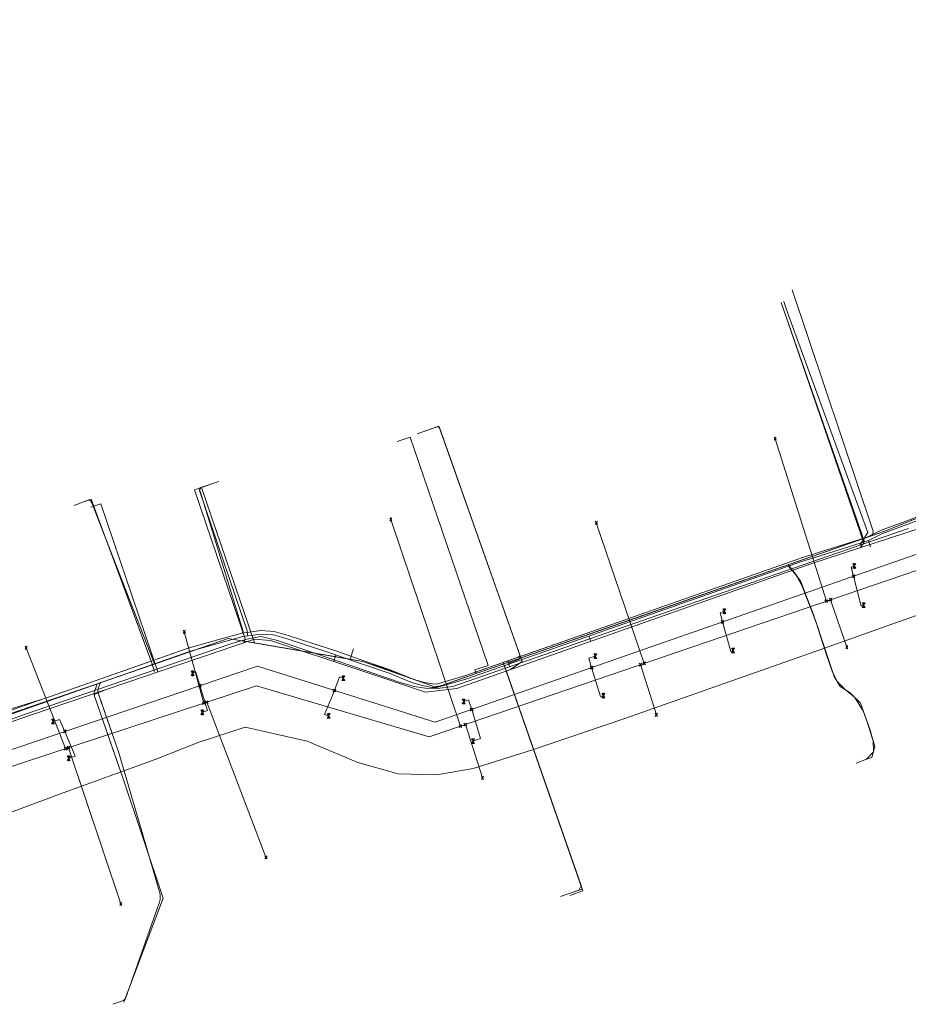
# Model space of a CAD drawing. Header units: metres. Extents: x 265038 to 265901, y 576646 to 577335.
# Tile 18 of 27: x 265645 to 265741, y 576788 to 576895. Entities that reach past the tile are written whole.
import ezdxf

# ---------------------------------------------------------------- set-up
doc = ezdxf.new("R2010")
doc.units = ezdxf.units.M
for name, color, linetype, lineweight in [('B-WE-KL-DATA-G', 252, 'KL-DATA-ALGEMEEN', 18), ('B-WE-KL-GAS-LD-G', 252, 'KL-GAS-LAGE-DRUK', 18), ('B-WE-KL-WATER-G', 252, 'KL-WATER', 18), ('B-WE-KL_ET-LS-G', 252, 'KL-LAAGSPANNING', 18), ('B-WE-RI-PERSLEIDING-G', 252, 'B-WE-RI-PERSLEIDING-G', 18), ('B-WE-RI-VRIJVERVALLEIDING-G', 252, 'KL-VRIJVERVAL', 18)]:
    doc.layers.add(name, color=color, linetype=linetype, lineweight=lineweight)
doc.styles.add('NLCS-ISO', font='NLCS-ISO.ttf')
doc.styles.get("Standard").update_dxf_attribs({"font": 'arial.ttf'})
doc.linetypes.add('B-WE-RI-PERSLEIDING-G', pattern='A,6,-2,[102,NLCS.shx,S=0.5,R=0,X=0,Y=0],-2,6,-2,["P",Standard,S=1,R=0,X=-0.5,Y=-0.5],-2', length=20)
doc.linetypes.add('KL-DATA-ALGEMEEN', pattern='A,2,-1.5,["@",NLCS-ISO,S=1,R=0,X=-0.5,Y=-0.4],-1.5,3,-1.5,["D",NLCS-ISO,S=1,R=0,X=-0.5,Y=-0.4],-1.5,1', length=12)
doc.linetypes.add('KL-GAS-LAGE-DRUK', pattern='A,2,-2,["GAS",NLCS-ISO,S=1,R=0,X=-1.25,Y=-0.4],-2,3,-1,["L",NLCS-ISO,S=1,R=0,X=-0.5,Y=-0.4],-1,1', length=12)
doc.linetypes.add('KL-LAAGSPANNING', pattern='A,2,-1.5,[103,NLCS.shx,S=1,R=0,X=0,Y=0],-1.5,3,-1.5,["L",NLCS-ISO,S=1,R=0,X=-0.5,Y=-0.4],-1.5,1', length=12)
doc.linetypes.add('KL-VRIJVERVAL', pattern='A,2,-1.5,[89,NLCS.shx,S=0.25,R=270,X=-0.5,Y=0],-1.5,3,-1.5,["V",NLCS-ISO,S=1,R=0,X=-0.5,Y=-0.4],-1.5,1', length=12)
doc.linetypes.add('KL-WATER', pattern='A,2,-1.5,[168,NLCS.shx,S=1,R=0,X=0,Y=0],-1.5,3,-1.5,["D",NLCS-ISO,S=1,R=0,X=-0.5,Y=-0.4],-1.5,1', length=12)

msp = doc.modelspace()

# ---------------------------------------------------------------- linework, layer by layer
at = {"layer": 'B-WE-KL-DATA-G'}
for p, q in [((265652.568, 576843.323), (265659.099, 576825.707)), ((265737.554, 576839.372), (265728.362, 576836.17)), ((265729.523, 576836.847), (265710.808, 576830.262)), ((265729.523, 576836.847), (265710.808, 576830.262)), ((265728.362, 576836.17), (265713.748, 576831.08)), ((265729.523, 576836.847), (265729.693, 576836.907)), ((265729.523, 576836.847), (265729.693, 576836.907)), ((265731.402, 576829.963), (265729.682, 576834.442)), ((265713.748, 576831.08), (265694.448, 576824.358)), ((265710.629, 576830.199), (265697.393, 576825.568)), ((265710.629, 576830.199), (265710.808, 576830.262)), ((265710.629, 576830.199), (265710.808, 576830.262)), ((265666.421, 576827.798), (265659.241, 576825.321)), ((265680.746, 576825.913), (265670.329, 576827.685)), ((265647.559, 576821.661), (265662.91, 576827.042)), ((265662.91, 576827.042), (265659.099, 576825.707)), ((265662.91, 576827.042), (265663.251, 576827.162)), ((265681.107, 576827.052), (265680.746, 576825.913)), ((265659.241, 576825.321), (265653.217, 576823.243)), ((265694.448, 576824.358), (265693.946, 576824.184)), ((265689.678, 576823.242), (265688.835, 576823.397)), ((265688.835, 576823.397), (265689.678, 576823.242)), ((265693.946, 576824.184), (265690.691, 576823.07)), ((265653.217, 576823.243), (265636.307, 576817.41)), ((265690.691, 576823.07), (265689.95, 576822.913)), ((265647.383, 576821.599), (265631.647, 576816.731)), ((265637.029, 576817.967), (265647.383, 576821.599)), ((265647.383, 576821.599), (265647.559, 576821.661)), ((265655.23, 576815.298), (265652.946, 576821.894))]:
    msp.add_line(p, q, dxfattribs=at)
for points in [[(265728.799, 576866.095), (265737.626, 576839.84), (265737.554, 576839.372), (265694.112, 576824.241), (265690.678, 576823.065), (265690.015, 576822.889), (265684.221, 576824.983), (265682.116, 576825.68), (265680.746, 576825.913), (265681.107, 576827.052)], [(265728.799, 576866.095), (265737.626, 576839.84), (265737.554, 576839.372)], [(265771.754, 576864.381), (265765.956, 576862.395), (265762.551, 576861.237), (265757.545, 576859.401), (265755.368, 576858.55), (265753.883, 576857.819), (265752.627, 576856.782), (265751.501, 576855.346), (265750.422, 576853.631), (265749.696, 576852.351), (265747.803, 576848.774), (265746.195, 576845.425), (265744.94, 576843.351), (265743.926, 576842.324), (265742.582, 576841.462), (265740.968, 576840.851), (265738.487, 576839.955), (265736.961, 576839.18), (265729.693, 576836.907)], [(265765.956, 576862.395), (265762.551, 576861.237), (265757.545, 576859.401), (265755.368, 576858.55), (265753.883, 576857.819), (265752.627, 576856.782), (265751.501, 576855.346), (265750.422, 576853.631), (265749.696, 576852.351), (265747.803, 576848.774), (265746.195, 576845.425), (265744.94, 576843.351), (265743.926, 576842.324), (265742.582, 576841.462), (265740.968, 576840.851), (265738.487, 576839.955), (265736.961, 576839.18), (265729.693, 576836.907)], [(265681.107, 576827.052), (265680.746, 576825.913), (265682.116, 576825.68), (265684.221, 576824.983), (265690.015, 576822.889), (265690.678, 576823.065), (265694.448, 576824.358), (265694.314, 576824.751), (265695.734, 576825.235), (265687.267, 576850.057), (265685.847, 576849.573)], [(265694.448, 576824.358), (265694.314, 576824.751), (265695.734, 576825.235), (265687.267, 576850.057), (265685.847, 576849.573)], [(265665.509, 576844.924), (265664.33, 576844.522), (265669.112, 576828.931), (265668.999, 576828.767)], [(265670.329, 576827.685), (265664.563, 576844.602), (265665.509, 576844.924)], [(265681.107, 576827.052), (265680.746, 576825.913), (265670.329, 576827.685), (265664.563, 576844.602), (265665.509, 576844.924)], [(265659.241, 576825.321), (265652.568, 576843.323), (265651.631, 576842.976)], [(265681.107, 576827.052), (265680.746, 576825.913), (265667.492, 576828.167), (265659.241, 576825.321), (265652.568, 576843.323), (265651.631, 576842.976)], [(265744.064, 576841.931), (265739.069, 576839.899), (265694.112, 576824.241), (265690.678, 576823.065), (265690.015, 576822.889), (265684.221, 576824.983), (265682.116, 576825.68), (265667.492, 576828.167), (265636.307, 576817.41)], [(265744.03, 576841.917), (265739.069, 576839.899), (265694.448, 576824.358), (265690.691, 576823.07), (265689.95, 576822.913), (265682.116, 576825.68), (265667.492, 576828.167), (265636.307, 576817.41)], [(265744.03, 576841.917), (265739.069, 576839.899), (265694.448, 576824.358), (265690.691, 576823.07)], [(265744.03, 576841.917), (265739.069, 576839.899), (265737.554, 576839.372)], [(265736.701, 576814.959), (265737.473, 576815.246), (265737.783, 576816.438), (265737.245, 576818.294), (265736.716, 576819.805), (265736.236, 576821.156), (265735.117, 576822.279), (265734.017, 576822.967), (265733.351, 576824.02), (265732.03, 576827.958), (265731.421, 576829.913), (265729.749, 576834.354), (265728.362, 576836.17), (265694.112, 576824.241), (265690.678, 576823.065), (265690.015, 576822.889), (265684.221, 576824.983), (265682.116, 576825.68), (265680.746, 576825.913), (265681.107, 576827.052)], [(265736.701, 576814.959), (265737.473, 576815.246), (265737.783, 576816.438), (265737.245, 576818.294), (265736.236, 576821.156), (265735.117, 576822.279), (265734.017, 576822.967), (265733.351, 576824.02), (265731.421, 576829.913), (265729.749, 576834.354), (265728.362, 576836.17)], [(265622.267, 576833.078), (265628.678, 576814.28), (265636.307, 576817.41), (265667.492, 576828.167), (265680.746, 576825.913), (265681.107, 576827.052)], [(265710.629, 576830.199), (265693.318, 576824.142), (265690.129, 576823.217), (265689.678, 576823.242)], [(265662.91, 576827.042), (265663.251, 576827.162), (265667.377, 576828.321), (265668.999, 576828.767)], [(265688.835, 576823.397), (265687.655, 576823.713), (265685.109, 576824.772), (265682.331, 576825.688), (265679.062, 576826.847), (265676.476, 576827.693), (265673.992, 576828.501), (265672.485, 576828.936), (265671.039, 576829.04), (265668.999, 576828.767), (265667.377, 576828.321), (265663.251, 576827.162)], [(265688.835, 576823.397), (265687.655, 576823.713), (265685.109, 576824.772), (265682.331, 576825.688), (265679.062, 576826.847), (265676.476, 576827.693), (265673.992, 576828.501), (265672.485, 576828.936), (265671.039, 576829.04), (265668.999, 576828.767)], [(265689.95, 576822.913), (265682.116, 576825.68), (265667.492, 576828.167), (265636.307, 576817.41)], [(265681.107, 576827.052), (265680.746, 576825.913), (265667.492, 576828.167), (265636.307, 576817.41)], [(265681.107, 576827.052), (265680.746, 576825.913), (265667.492, 576828.167), (265636.307, 576817.41)], [(265656.125, 576788.615), (265657.758, 576792.934), (265660.394, 576799.926), (265656.029, 576813.01), (265655.23, 576815.298), (265652.946, 576821.894), (265652.894, 576822.264), (265653.217, 576823.243), (265667.492, 576828.167), (265680.746, 576825.913), (265681.107, 576827.052)], [(265670.329, 576827.685), (265667.492, 576828.167), (265666.421, 576827.798)], [(265647.383, 576821.599), (265647.559, 576821.661), (265659.099, 576825.707)], [(265689.95, 576822.913), (265682.116, 576825.68), (265680.746, 576825.913)], [(265697.393, 576825.568), (265693.318, 576824.142), (265690.129, 576823.217), (265689.678, 576823.242)], [(265697.393, 576825.568), (265705.975, 576800.921), (265704.559, 576800.427)], [(265656.125, 576788.615), (265660.394, 576799.926), (265656.029, 576813.01), (265652.946, 576821.894), (265652.894, 576822.264), (265653.217, 576823.243)]]:
    msp.add_lwpolyline(points, dxfattribs=at)
at = {"layer": 'B-WE-KL-GAS-LD-G'}
for points in [[(265736.152, 576838.311), (265737.045, 576839.711), (265728.308, 576863.622), (265727.904, 576864.798)], [(265698.055, 576825.097), (265698.02, 576825.27), (265698.049, 576825.413), (265698.142, 576825.524), (265698.298, 576825.605), (265698.85, 576825.796), (265698.962, 576825.843), (265699.053, 576825.901), (265699.123, 576825.968), (265699.173, 576826.045), (265699.202, 576826.132), (265699.21, 576826.229), (265699.198, 576826.336), (265699.165, 576826.453), (265690.393, 576851.25), (265688.036, 576850.416)], [(265634.142, 576815.882), (265645.338, 576819.893), (265667.86, 576827.611), (265669.497, 576828.105), (265671.021, 576828.379), (265672.835, 576827.938), (265686.282, 576823.362), (265687.748, 576822.947), (265688.908, 576822.767), (265690.197, 576822.718), (265691.901, 576822.957), (265715.846, 576831.282), (265737.424, 576838.752), (265741.436, 576840.13)]]:
    msp.add_lwpolyline(points, dxfattribs=at)
at = {"layer": 'B-WE-KL-WATER-G'}
for p, q in [((265729.749, 576834.354), (265731.421, 576829.913)), ((265652.946, 576821.894), (265655.23, 576815.298))]:
    msp.add_line(p, q, dxfattribs=at)
for points in [[(265730.936, 576836.317), (265742.835, 576840.206), (265746.701, 576843.664), (265748.925, 576848.95), (265752.416, 576855.492), (265754.641, 576857.215), (265756.978, 576858.321), (265840.145, 576887.304), (265841.74, 576890.858), (265854.47, 576895.455), (265855.22, 576895.115), (265856.46, 576890.774), (265858.116, 576886.298)], [(265736.241, 576838.051), (265736.598, 576838.557), (265727.946, 576863.755)], [(265698.167, 576824.782), (265699.446, 576825.663), (265690.393, 576851.251), (265688.979, 576850.75)], [(265669.165, 576827.689), (265669.328, 576828.141), (265663.806, 576844.344), (265665.509, 576844.924)], [(265652.555, 576842.44), (265653.648, 576842.81), (265659.841, 576824.531)], [(265634.402, 576815.846), (265646.31, 576819.947), (265670.351, 576828.091), (265672.093, 576827.936), (265681.894, 576824.694), (265688.951, 576822.341), (265692.334, 576822.728), (265721.266, 576832.917), (265730.936, 576836.317)], [(265728.589, 576835.492), (265728.922, 576835.514), (265729.749, 576834.354), (265731.421, 576829.913), (265732.03, 576827.958), (265733.351, 576824.02), (265734.017, 576822.967), (265735.117, 576822.279), (265736.236, 576821.156), (265737.245, 576818.294), (265737.783, 576816.438), (265737.473, 576815.246), (265736.701, 576814.959)], [(265697.686, 576824.613), (265706.053, 576800.734), (265704.637, 576800.238)], [(265654.212, 576822.624), (265652.92, 576822.079), (265652.946, 576821.894), (265655.23, 576815.298), (265656.029, 576813.01), (265660.394, 576799.926), (265657.758, 576792.934), (265656.125, 576788.615)]]:
    msp.add_lwpolyline(points, dxfattribs=at)
at = {"layer": 'B-WE-KL_ET-LS-G'}
for p, q in [((265736.662, 576838.679), (265727.618, 576864.699)), ((265737.108, 576838.819), (265737.317, 576838.151)), ((265729.698, 576834.335), (265731.409, 576829.908)), ((265706.7, 576828.415), (265706.898, 576827.848)), ((265679.186, 576826.38), (265678.954, 576825.719)), ((265659.202, 576825.331), (265659.467, 576824.576)), ((265653.399, 576822.052), (265655.599, 576815.726))]:
    msp.add_line(p, q, dxfattribs=at)
for points in [[(265731.14, 576836.952), (265737.108, 576838.819), (265738.641, 576839.598), (265742.757, 576841.113), (265744.172, 576842.02), (265745.248, 576843.111), (265746.537, 576845.24), (265748.15, 576848.599), (265750.037, 576852.164), (265751.287, 576854.277), (265752.907, 576856.509), (265754.095, 576857.491), (265755.525, 576858.194), (265757.683, 576859.038), (265763.805, 576861.253), (265786.902, 576869.177), (265806.504, 576876.061), (265828.658, 576883.508), (265835.982, 576885.953), (265837.451, 576886.597), (265838.408, 576887.131), (265839.129, 576887.643), (265839.231, 576887.756)], [(265731.14, 576836.952), (265737.108, 576838.819), (265738.641, 576839.598), (265742.757, 576841.113), (265744.172, 576842.02), (265745.248, 576843.111), (265746.537, 576845.24), (265748.15, 576848.599), (265750.037, 576852.164), (265751.287, 576854.277), (265752.907, 576856.509), (265754.095, 576857.491), (265755.525, 576858.194), (265757.683, 576859.038), (265763.805, 576861.253), (265786.902, 576869.177), (265806.504, 576876.061), (265828.658, 576883.508), (265835.982, 576885.953), (265837.451, 576886.597), (265838.408, 576887.131), (265839.129, 576887.643), (265839.231, 576887.756)], [(265697.963, 576825.356), (265697.913, 576825.497), (265697.891, 576825.605), (265697.91, 576825.695), (265697.967, 576825.765), (265698.065, 576825.816), (265699.008, 576826.15), (265699.106, 576826.201), (265699.164, 576826.271), (265699.182, 576826.361), (265699.16, 576826.469), (265690.476, 576851.014), (265690.425, 576851.112), (265690.355, 576851.17), (265690.265, 576851.189), (265690.157, 576851.167), (265688.036, 576850.416)], [(265669.542, 576828.448), (265669.569, 576828.541), (265669.559, 576829.017), (265664.36, 576844.268), (265664.516, 576844.586), (265666.456, 576845.246)], [(265659.46, 576825.421), (265652.635, 576842.938), (265652.548, 576843.092), (265652.433, 576843.181), (265652.289, 576843.206), (265652.117, 576843.165), (265651.386, 576842.884), (265650.693, 576842.627)], [(265630.639, 576814.121), (265630.871, 576814.759), (265631.791, 576815.507), (265633.704, 576816.219), (265637.158, 576817.601), (265663.368, 576826.791), (265669.077, 576828.386), (265671.051, 576828.65), (265672.416, 576828.552), (265673.878, 576828.13), (265678.405, 576826.653), (265681.979, 576825.401), (265684.973, 576824.408), (265687.53, 576823.345), (265688.749, 576823.018), (265689.632, 576822.855), (265690.174, 576822.826), (265693.436, 576823.772), (265712.788, 576830.547), (265729.815, 576836.538), (265731.14, 576836.952)], [(265731.14, 576836.952), (265729.815, 576836.538), (265712.788, 576830.547), (265693.436, 576823.772), (265690.174, 576822.826), (265689.632, 576822.855), (265688.749, 576823.018), (265687.53, 576823.345), (265684.973, 576824.408), (265681.979, 576825.401), (265678.405, 576826.653), (265673.878, 576828.13), (265672.416, 576828.552), (265671.051, 576828.65), (265669.077, 576828.386), (265663.368, 576826.791), (265637.158, 576817.601)], [(265728.386, 576836.035), (265729.264, 576835.034), (265730.043, 576833.573), (265731.069, 576830.849), (265731.723, 576828.96), (265731.931, 576828.306), (265732.551, 576826.404), (265733.153, 576824.61), (265733.684, 576823.494), (265734.546, 576822.636), (265735.593, 576821.801), (265736.539, 576820.297), (265736.924, 576819.204), (265737.514, 576817.367), (265737.612, 576817.029), (265737.628, 576815.842), (265736.896, 576815.032), (265735.763, 576814.611)], [(265697.518, 576825.2), (265705.843, 576801.299), (265705.597, 576800.789), (265703.614, 576800.099)], [(265653.579, 576823.36), (265653.328, 576822.768), (265653.303, 576822.329), (265655.599, 576815.726), (265660.006, 576800.616), (265660.077, 576800.34), (265660.099, 576800.061), (265660.072, 576799.78), (265659.996, 576799.495), (265656.319, 576789.018), (265656.08, 576788.791), (265654.939, 576788.394)]]:
    msp.add_lwpolyline(points, dxfattribs=at)
at = {"layer": 'B-WE-RI-PERSLEIDING-G'}
msp.add_lwpolyline([(265746.241, 576832.043), (265739.632, 576829.735), (265731.793, 576826.954), (265710.508, 576819.448), (265700.441, 576816.034), (265694.098, 576814.037), (265690.154, 576813.328), (265685.954, 576813.448), (265681.57, 576814.701), (265676.075, 576816.999), (265669.318, 576818.511), (265664.22, 576816.868), (265659.544, 576815.011), (265649.131, 576811.251), (265641.048, 576808.24)], dxfattribs=at)
at = {"layer": 'B-WE-RI-VRIJVERVALLEIDING-G'}
for p, q in [((265727.071, 576849.718), (265726.835, 576850.07)), ((265726.835, 576849.718), (265727.071, 576850.07)), ((265732.521, 576832.232), (265726.953, 576849.894)), ((265685.275, 576840.928), (265685.039, 576841.28)), ((265685.039, 576840.928), (265685.275, 576841.28)), ((265692.734, 576818.645), (265685.157, 576841.104)), ((265707.623, 576840.577), (265707.387, 576840.929)), ((265707.387, 576840.577), (265707.623, 576840.929)), ((265712.714, 576825.468), (265707.505, 576840.753)), ((265689.977, 576819.055), (265745.502, 576838.454)), ((265689.348, 576817.489), (265747.738, 576837.429)), ((265735.56, 576836.055), (265735.397, 576836.3)), ((265735.445, 576836.332), (265735.675, 576835.778)), ((265735.445, 576835.778), (265735.675, 576836.332)), ((265735.618, 576835.766), (265735.503, 576836.344)), ((265735.503, 576835.766), (265735.618, 576836.344)), ((265735.56, 576835.755), (265735.56, 576836.355)), ((265735.56, 576836.055), (265735.724, 576836.3)), ((265735.615, 576834.794), (265735.31, 576835.099)), ((265735.31, 576834.794), (265735.615, 576835.099)), ((265735.56, 576836.055), (265735.397, 576835.81)), ((265735.724, 576835.81), (265735.56, 576836.055)), ((265732.674, 576832.08), (265732.368, 576832.385)), ((265732.368, 576832.08), (265732.674, 576832.385)), ((265733.131, 576832.236), (265732.826, 576832.541)), ((265732.826, 576832.236), (265733.131, 576832.541)), ((265734.74, 576827.232), (265732.979, 576832.389)), ((265736.565, 576831.795), (265736.402, 576832.04)), ((265736.45, 576832.072), (265736.68, 576831.518)), ((265736.45, 576831.518), (265736.68, 576832.072)), ((265736.622, 576831.506), (265736.508, 576832.084)), ((265736.508, 576831.506), (265736.622, 576832.084)), ((265736.565, 576831.495), (265736.565, 576832.095)), ((265736.565, 576831.795), (265736.728, 576832.04)), ((265721.422, 576831.131), (265721.259, 576831.376)), ((265721.422, 576831.131), (265721.259, 576830.886)), ((265721.307, 576831.408), (265721.537, 576830.854)), ((265721.307, 576830.854), (265721.537, 576831.408)), ((265721.479, 576830.843), (265721.365, 576831.42)), ((265721.365, 576830.843), (265721.479, 576831.42)), ((265721.422, 576830.831), (265721.422, 576831.431)), ((265721.422, 576831.131), (265721.585, 576831.376)), ((265721.585, 576830.886), (265721.422, 576831.131)), ((265736.565, 576831.795), (265736.402, 576831.55)), ((265736.728, 576831.55), (265736.565, 576831.795)), ((265721.374, 576829.818), (265721.068, 576830.124)), ((265721.068, 576829.818), (265721.374, 576830.124)), ((265662.82, 576828.712), (265662.584, 576829.064)), ((265662.584, 576828.712), (265662.82, 576829.064)), ((265664.842, 576821.139), (265662.702, 576828.888)), ((265645.631, 576826.973), (265645.395, 576827.325)), ((265645.395, 576826.973), (265645.631, 576827.325)), ((265649.803, 576816.197), (265645.513, 576827.149)), ((265707.393, 576826.254), (265707.23, 576826.499)), ((265707.278, 576826.531), (265707.508, 576825.977)), ((265707.278, 576825.977), (265707.508, 576826.531)), ((265707.451, 576825.965), (265707.336, 576826.543)), ((265707.336, 576825.965), (265707.451, 576826.543)), ((265707.393, 576825.954), (265707.393, 576826.554)), ((265707.393, 576826.254), (265707.557, 576826.499)), ((265722.368, 576826.857), (265722.205, 576827.102)), ((265722.368, 576826.857), (265722.205, 576826.612)), ((265722.253, 576827.134), (265722.483, 576826.58)), ((265722.253, 576826.58), (265722.483, 576827.134)), ((265722.426, 576826.568), (265722.311, 576827.146)), ((265722.311, 576826.568), (265722.426, 576827.146)), ((265722.368, 576826.557), (265722.368, 576827.157)), ((265722.368, 576826.857), (265722.532, 576827.102)), ((265722.532, 576826.612), (265722.368, 576826.857)), ((265734.858, 576827.056), (265734.622, 576827.408)), ((265734.622, 576827.056), (265734.858, 576827.408)), ((265707.393, 576826.254), (265707.23, 576826.009)), ((265707.557, 576826.009), (265707.393, 576826.254)), ((265712.467, 576825.179), (265712.162, 576825.485)), ((265712.162, 576825.179), (265712.467, 576825.485)), ((265712.866, 576825.316), (265712.561, 576825.621)), ((265712.561, 576825.316), (265712.866, 576825.621)), ((265632.283, 576812.152), (265670.658, 576825.175)), ((265663.603, 576824.383), (265663.439, 576824.628)), ((265663.603, 576824.383), (265663.439, 576824.138)), ((265663.488, 576824.66), (265663.718, 576824.106)), ((265663.488, 576824.106), (265663.718, 576824.66)), ((265663.66, 576824.094), (265663.545, 576824.672)), ((265663.545, 576824.094), (265663.66, 576824.672)), ((265663.603, 576824.083), (265663.603, 576824.683)), ((265663.603, 576824.383), (265663.766, 576824.628)), ((265663.766, 576824.138), (265663.603, 576824.383)), ((265670.658, 576825.175), (265689.977, 576819.055)), ((265707.148, 576824.848), (265706.842, 576825.153)), ((265706.842, 576824.848), (265707.148, 576825.153)), ((265714.034, 576819.875), (265712.315, 576825.332)), ((265679.994, 576823.849), (265679.831, 576824.094)), ((265679.994, 576823.849), (265679.831, 576823.604)), ((265679.879, 576824.126), (265680.109, 576823.572)), ((265679.879, 576823.572), (265680.109, 576824.126)), ((265680.052, 576823.561), (265679.937, 576824.138)), ((265679.937, 576823.561), (265680.052, 576824.138)), ((265679.994, 576823.549), (265679.994, 576824.149)), ((265679.994, 576823.849), (265680.158, 576824.094)), ((265680.158, 576823.604), (265679.994, 576823.849)), ((265636.715, 576811.896), (265670.569, 576823.021)), ((265664.554, 576822.899), (265664.248, 576823.204)), ((265664.248, 576822.899), (265664.554, 576823.204)), ((265670.569, 576823.021), (265689.348, 576817.489)), ((265679.181, 576822.371), (265678.875, 576822.676)), ((265678.875, 576822.371), (265679.181, 576822.676)), ((265708.283, 576821.952), (265708.119, 576822.197)), ((265708.168, 576822.23), (265708.398, 576821.675)), ((265708.168, 576821.675), (265708.398, 576822.23)), ((265708.34, 576821.664), (265708.225, 576822.241)), ((265708.225, 576821.664), (265708.34, 576822.241)), ((265708.283, 576821.652), (265708.283, 576822.252)), ((265708.283, 576821.952), (265708.446, 576822.197)), ((265664.995, 576820.986), (265664.689, 576821.292)), ((265664.689, 576820.986), (265664.995, 576821.292)), ((265665.296, 576821.085), (265664.991, 576821.391)), ((265664.991, 576821.085), (265665.296, 576821.391)), ((265671.588, 576804.378), (265665.144, 576821.238)), ((265693.097, 576821.32), (265692.934, 576821.565)), ((265693.097, 576821.32), (265692.934, 576821.076)), ((265692.982, 576821.597), (265693.212, 576821.043)), ((265692.982, 576821.043), (265693.212, 576821.597)), ((265693.155, 576821.032), (265693.04, 576821.609)), ((265693.04, 576821.032), (265693.155, 576821.609)), ((265693.097, 576821.02), (265693.097, 576821.62)), ((265693.097, 576821.32), (265693.261, 576821.565)), ((265693.261, 576821.076), (265693.097, 576821.32)), ((265708.283, 576821.952), (265708.119, 576821.708)), ((265708.446, 576821.708), (265708.283, 576821.952)), ((265664.663, 576820.135), (265664.499, 576820.38)), ((265664.663, 576820.135), (265664.499, 576819.89)), ((265664.548, 576820.412), (265664.778, 576819.858)), ((265664.548, 576819.858), (265664.778, 576820.412)), ((265664.72, 576819.846), (265664.605, 576820.424)), ((265664.605, 576819.846), (265664.72, 576820.424)), ((265664.663, 576819.835), (265664.663, 576820.435)), ((265664.663, 576820.135), (265664.826, 576820.38)), ((265664.826, 576819.89), (265664.663, 576820.135)), ((265678.456, 576819.467), (265678.341, 576820.044)), ((265678.341, 576819.467), (265678.456, 576820.044)), ((265678.398, 576819.455), (265678.398, 576820.055)), ((265694.107, 576820.292), (265693.802, 576820.597)), ((265693.802, 576820.292), (265694.107, 576820.597)), ((265714.152, 576819.699), (265713.916, 576820.051)), ((265713.916, 576819.699), (265714.152, 576820.051)), ((265648.438, 576819.14), (265648.274, 576819.384)), ((265648.438, 576819.14), (265648.274, 576818.895)), ((265648.323, 576819.417), (265648.553, 576818.863)), ((265648.323, 576818.863), (265648.553, 576819.417)), ((265648.495, 576818.851), (265648.38, 576819.428)), ((265648.38, 576818.851), (265648.495, 576819.428)), ((265648.438, 576818.84), (265648.438, 576819.44)), ((265648.438, 576819.14), (265648.601, 576819.384)), ((265648.601, 576818.895), (265648.438, 576819.14)), ((265678.398, 576819.755), (265678.235, 576820)), ((265678.398, 576819.755), (265678.235, 576819.511)), ((265678.284, 576820.032), (265678.513, 576819.478)), ((265678.284, 576819.478), (265678.513, 576820.032)), ((265678.398, 576819.755), (265678.562, 576820)), ((265678.562, 576819.511), (265678.398, 576819.755)), ((265693.419, 576818.674), (265693.113, 576818.98)), ((265693.113, 576818.674), (265693.419, 576818.98)), ((265649.879, 576817.919), (265649.573, 576818.224)), ((265649.573, 576817.919), (265649.879, 576818.224)), ((265692.886, 576818.492), (265692.581, 576818.798)), ((265692.581, 576818.492), (265692.886, 576818.798)), ((265695.127, 576813.021), (265693.266, 576818.827)), ((265694.112, 576817.003), (265693.949, 576817.247)), ((265694.112, 576817.003), (265693.949, 576816.758)), ((265693.998, 576817.28), (265694.227, 576816.725)), ((265693.998, 576816.725), (265694.227, 576817.28)), ((265694.17, 576816.714), (265694.055, 576817.291)), ((265694.055, 576816.714), (265694.17, 576817.291)), ((265694.112, 576816.703), (265694.112, 576817.303)), ((265694.112, 576817.003), (265694.276, 576817.247)), ((265694.276, 576816.758), (265694.112, 576817.003)), ((265649.956, 576816.044), (265649.65, 576816.35)), ((265649.65, 576816.044), (265649.956, 576816.35)), ((265650.26, 576816.144), (265649.955, 576816.45)), ((265649.955, 576816.144), (265650.26, 576816.45)), ((265655.799, 576799.304), (265650.108, 576816.297)), ((265650.148, 576815.143), (265649.984, 576815.387)), ((265650.148, 576815.143), (265649.984, 576814.898)), ((265650.033, 576815.42), (265650.263, 576814.865)), ((265650.033, 576814.865), (265650.263, 576815.42)), ((265650.205, 576814.854), (265650.09, 576815.431)), ((265650.09, 576814.854), (265650.205, 576815.431)), ((265650.148, 576814.843), (265650.148, 576815.443)), ((265650.148, 576815.143), (265650.311, 576815.387)), ((265650.311, 576814.898), (265650.148, 576815.143)), ((265695.245, 576812.845), (265695.009, 576813.197)), ((265695.009, 576812.845), (265695.245, 576813.197)), ((265671.706, 576804.202), (265671.47, 576804.554)), ((265671.47, 576804.202), (265671.706, 576804.554)), ((265655.917, 576799.128), (265655.681, 576799.48)), ((265655.681, 576799.128), (265655.917, 576799.48))]:
    msp.add_line(p, q, dxfattribs=at)
for points in [[(265735.463, 576834.947), (265735.204, 576835.934), (265735.56, 576836.055)], [(265735.463, 576834.947), (265736.307, 576831.701), (265736.565, 576831.795)], [(265721.221, 576829.971), (265720.957, 576830.971), (265721.422, 576831.131)], [(265721.221, 576829.971), (265722.121, 576826.773), (265722.368, 576826.857)], [(265706.995, 576825.001), (265706.696, 576826.028), (265707.393, 576826.254)], [(265664.663, 576820.135), (265665.234, 576820.349), (265664.401, 576823.052), (265663.951, 576824.492), (265663.603, 576824.383)], [(265706.995, 576825.001), (265707.965, 576821.849), (265708.283, 576821.952)], [(265679.028, 576822.524), (265679.571, 576824.002), (265679.994, 576823.849)], [(265678.398, 576819.755), (265677.958, 576819.913), (265679.028, 576822.524)], [(265693.954, 576820.445), (265693.615, 576821.505), (265693.097, 576821.32)], [(265694.112, 576817.003), (265694.902, 576817.279), (265693.954, 576820.445)], [(265650.148, 576815.143), (265650.834, 576815.36), (265649.726, 576818.071), (265649.147, 576819.372), (265648.438, 576819.14)]]:
    msp.add_lwpolyline(points, dxfattribs=at)

doc.saveas('drawing.dxf')
